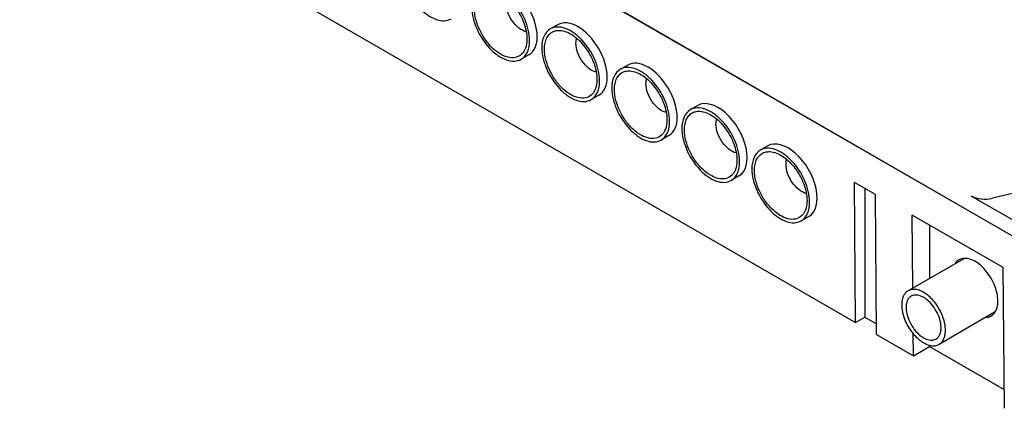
# Model space of a CAD drawing. Header units: millimetres. Extents: x 0 to 594, y 0 to 420.
# Tile 20 of 46: x 440 to 490, y 309 to 329. Entities that reach past the tile are written whole.
import ezdxf

# ---------------------------------------------------------------- set-up
doc = ezdxf.new("R2010")
doc.units = ezdxf.units.MM
doc.header["$LTSCALE"] = 32.67
doc.layers.get('0').update_dxf_attribs({"linetype": 'CONTINUOUS'})
doc.layers.add('02___PRT_ALL_AXES', color=7, linetype='CONTINUOUS')

msp = doc.modelspace()

# ---------------------------------------------------------------- linework, layer by layer
at = {"color": 7, "linetype": 'Continuous'}
for p, q in [((442.067, 345.607), (491.706, 316.949)), ((443.381, 344.852), (490.398, 317.708)), ((440.119, 337.788), (482.334, 313.416)), ((467.289, 328.462), (466.916, 328.247)), ((465.834, 326.942), (465.443, 326.716)), ((470.825, 326.421), (470.451, 326.206)), ((469.37, 324.9), (468.978, 324.675)), ((474.36, 324.38), (473.987, 324.164)), ((472.905, 322.859), (472.514, 322.633)), ((477.896, 322.339), (477.522, 322.123)), ((476.441, 320.818), (476.049, 320.592)), ((483.341, 319.876), (482.281, 320.488)), ((482.334, 313.416), (482.281, 320.488)), ((491.883, 320.32), (489.249, 319.694)), ((482.796, 320.191), (482.796, 313.683)), ((483.395, 312.803), (483.341, 319.876)), ((488.161, 319.819), (491.706, 317.772)), ((479.976, 318.777), (479.585, 318.551)), ((489.793, 316.192), (485.197, 318.845)), ((485.225, 315.154), (485.197, 318.845)), ((486.067, 318.343), (486.067, 315.64)), ((489.847, 309.078), (489.793, 316.192)), ((482.334, 313.416), (482.796, 313.683)), ((482.796, 313.683), (483.391, 313.339)), ((483.395, 312.803), (485.251, 311.732)), ((485.251, 311.732), (485.243, 312.843)), ((485.251, 311.732), (486.067, 312.203)), ((486.067, 312.264), (486.067, 312.203)), ((486.067, 312.203), (489.84, 310.024))]:
    msp.add_line(p, q, dxfattribs=at)
for centre, major_axis, ratio, start_param, end_param in [((464.794, 328.723), (-1.045, 1.778), 0.572297, -3.146088, -0.004496), ((468.329, 326.681), (-1.045, 1.778), 0.572297, -3.146088, -0.004496), ((471.865, 324.64), (-1.045, 1.778), 0.572297, -3.146088, -0.004496), ((475.4, 322.599), (-1.045, 1.778), 0.572297, 3.137097, 6.27869), ((478.936, 320.558), (-1.045, 1.778), 0.572297, 3.137097, 6.27869), ((488.868, 320.228), (1, 0), 0.577371, -2.356186, -1.180232)]:
    msp.add_ellipse(centre, major_axis=major_axis, ratio=ratio, start_param=start_param, end_param=end_param, dxfattribs=at)
for points, knots in [([(459.418, 331.385), (459.418, 331.017), (459.62, 330.253), (460.145, 329.442), (460.703, 328.947), (461.129, 328.714), (461.545, 328.631), (461.804, 328.698), (461.907, 328.757)], [0, 0, 0, 0, 0.269873, 0.56132, 0.695461, 0.813138, 0.912852, 1, 1, 1, 1]), ([(465.87, 327.66), (465.87, 328.028), (465.667, 328.792), (465.143, 329.603), (464.585, 330.098), (464.159, 330.331), (463.742, 330.414), (463.483, 330.348), (463.38, 330.288)], [0, 0, 0, 0, 0.269873, 0.56132, 0.695461, 0.813138, 0.912852, 1, 1, 1, 1]), ([(463.866, 330.212), (464.095, 330.199), (464.592, 329.976), (465.176, 329.38), (465.605, 328.605), (465.737, 328.017), (465.737, 327.736)], [0, 0, 0, 0, 0.207451, 0.467433, 0.746398, 1, 1, 1, 1]), ([(462.953, 329.344), (462.953, 328.976), (463.156, 328.212), (463.68, 327.401), (464.239, 326.906), (464.664, 326.673), (465.081, 326.59), (465.34, 326.656), (465.443, 326.716)], [0, 0, 0, 0, 0.269873, 0.56132, 0.695461, 0.813138, 0.912852, 1, 1, 1, 1]), ([(465.527, 327.031), (465.454, 326.941), (465.247, 326.793), (464.846, 326.776), (464.425, 326.938), (464.011, 327.247), (463.636, 327.677), (463.25, 328.332), (463.086, 328.9), (463.086, 329.267)], [0, 0, 0, 0, 0.087813, 0.181272, 0.29259, 0.423807, 0.569741, 0.721364, 1, 1, 1, 1]), ([(465.698, 328.103), (465.564, 328.135), (465.293, 328.291), (464.974, 328.648), (464.745, 329.089), (464.677, 329.418), (464.677, 329.574)], [0, 0, 0, 0, 0.217549, 0.479026, 0.752403, 1, 1, 1, 1]), ([(466.916, 328.247), (466.777, 328.167), (466.536, 327.866), (466.489, 327.5), (466.489, 327.303)], [0, 0, 0, 0, 0.449173, 1, 1, 1, 1]), ([(469.406, 325.619), (469.406, 325.987), (469.203, 326.751), (468.678, 327.562), (468.12, 328.057), (467.694, 328.289), (467.278, 328.373), (467.019, 328.306), (466.916, 328.247)], [0, 0, 0, 0, 0.269873, 0.56132, 0.695461, 0.813138, 0.912852, 1, 1, 1, 1]), ([(465.737, 327.736), (465.737, 327.684), (465.729, 327.492), (465.683, 327.3), (465.62, 327.175)], [0, 0, 0, 0, 0.273118, 1, 1, 1, 1]), ([(466.621, 327.226), (466.621, 327.33), (466.638, 327.526), (466.726, 327.793), (466.875, 328.001), (467.012, 328.091), (467.084, 328.121)], [0, 0, 0, 0, 0.291821, 0.550216, 0.781298, 1, 1, 1, 1]), ([(467.084, 328.121), (467.108, 328.131), (467.21, 328.166), (467.32, 328.176), (467.402, 328.171)], [0, 0, 0, 0, 0.24156, 1, 1, 1, 1]), ([(467.402, 328.171), (467.631, 328.158), (468.128, 327.934), (468.711, 327.339), (469.14, 326.564), (469.273, 325.976), (469.273, 325.695)], [0, 0, 0, 0, 0.207451, 0.467433, 0.746398, 1, 1, 1, 1]), ([(468.212, 327.532), (468.212, 327.553), (468.215, 327.633), (468.227, 327.713), (468.243, 327.769)], [0, 0, 0, 0, 0.264359, 1, 1, 1, 1]), ([(465.443, 326.716), (465.582, 326.796), (465.822, 327.097), (465.87, 327.463), (465.87, 327.66)], [0, 0, 0, 0, 0.449173, 1, 1, 1, 1]), ([(466.489, 327.303), (466.489, 326.934), (466.691, 326.171), (467.216, 325.36), (467.774, 324.864), (468.2, 324.632), (468.616, 324.549), (468.875, 324.615), (468.978, 324.675)], [0, 0, 0, 0, 0.269873, 0.56132, 0.695461, 0.813138, 0.912852, 1, 1, 1, 1]), ([(469.063, 324.99), (468.989, 324.9), (468.783, 324.752), (468.381, 324.735), (467.96, 324.897), (467.546, 325.206), (467.172, 325.635), (466.785, 326.291), (466.621, 326.859), (466.621, 327.226)], [0, 0, 0, 0, 0.087813, 0.181272, 0.29259, 0.423807, 0.569741, 0.721364, 1, 1, 1, 1]), ([(469.233, 326.062), (469.1, 326.094), (468.828, 326.25), (468.51, 326.606), (468.281, 327.048), (468.212, 327.376), (468.212, 327.532)], [0, 0, 0, 0, 0.217549, 0.479026, 0.752403, 1, 1, 1, 1]), ([(470.451, 326.206), (470.312, 326.125), (470.072, 325.825), (470.024, 325.458), (470.024, 325.262)], [0, 0, 0, 0, 0.449173, 1, 1, 1, 1]), ([(472.941, 323.578), (472.941, 323.946), (472.739, 324.71), (472.214, 325.52), (471.656, 326.016), (471.23, 326.248), (470.813, 326.332), (470.554, 326.265), (470.451, 326.206)], [0, 0, 0, 0, 0.269873, 0.56132, 0.695461, 0.813138, 0.912852, 1, 1, 1, 1]), ([(469.273, 325.695), (469.273, 325.643), (469.264, 325.451), (469.219, 325.259), (469.156, 325.134)], [0, 0, 0, 0, 0.273118, 1, 1, 1, 1]), ([(470.157, 325.185), (470.157, 325.289), (470.174, 325.485), (470.262, 325.752), (470.41, 325.96), (470.548, 326.05), (470.62, 326.08)], [0, 0, 0, 0, 0.291821, 0.550216, 0.781298, 1, 1, 1, 1]), ([(470.62, 326.08), (470.644, 326.09), (470.746, 326.125), (470.856, 326.134), (470.937, 326.13)], [0, 0, 0, 0, 0.24156, 1, 1, 1, 1]), ([(470.937, 326.13), (471.166, 326.117), (471.664, 325.893), (472.247, 325.298), (472.676, 324.523), (472.808, 323.934), (472.808, 323.654)], [0, 0, 0, 0, 0.207451, 0.467433, 0.746398, 1, 1, 1, 1]), ([(471.748, 325.491), (471.748, 325.512), (471.75, 325.592), (471.763, 325.671), (471.779, 325.728)], [0, 0, 0, 0, 0.264359, 1, 1, 1, 1]), ([(468.978, 324.675), (469.117, 324.755), (469.358, 325.056), (469.406, 325.422), (469.406, 325.619)], [0, 0, 0, 0, 0.449173, 1, 1, 1, 1]), ([(470.024, 325.262), (470.024, 324.893), (470.227, 324.129), (470.751, 323.319), (471.31, 322.823), (471.735, 322.591), (472.152, 322.507), (472.411, 322.574), (472.514, 322.633)], [0, 0, 0, 0, 0.269873, 0.56132, 0.695461, 0.813138, 0.912852, 1, 1, 1, 1]), ([(472.769, 324.021), (472.635, 324.052), (472.364, 324.208), (472.045, 324.565), (471.816, 325.007), (471.748, 325.335), (471.748, 325.491)], [0, 0, 0, 0, 0.217549, 0.479026, 0.752403, 1, 1, 1, 1]), ([(472.598, 322.948), (472.525, 322.859), (472.318, 322.71), (471.917, 322.693), (471.496, 322.856), (471.082, 323.165), (470.707, 323.594), (470.321, 324.249), (470.157, 324.817), (470.157, 325.185)], [0, 0, 0, 0, 0.087813, 0.181272, 0.29259, 0.423807, 0.569741, 0.721364, 1, 1, 1, 1]), ([(476.477, 321.536), (476.477, 321.905), (476.274, 322.668), (475.75, 323.479), (475.191, 323.975), (474.765, 324.207), (474.349, 324.29), (474.09, 324.224), (473.987, 324.164)], [0, 0, 0, 0, 0.269873, 0.56132, 0.695461, 0.813138, 0.912852, 1, 1, 1, 1]), ([(473.987, 324.164), (473.848, 324.084), (473.608, 323.783), (473.56, 323.417), (473.56, 323.22)], [0, 0, 0, 0, 0.449173, 1, 1, 1, 1]), ([(473.692, 323.144), (473.692, 323.247), (473.709, 323.444), (473.797, 323.71), (473.946, 323.919), (474.083, 324.009), (474.155, 324.039)], [0, 0, 0, 0, 0.291821, 0.550216, 0.781298, 1, 1, 1, 1]), ([(474.155, 324.039), (474.179, 324.049), (474.281, 324.084), (474.391, 324.093), (474.473, 324.089)], [0, 0, 0, 0, 0.24156, 1, 1, 1, 1]), ([(474.473, 324.089), (474.702, 324.076), (475.199, 323.852), (475.782, 323.257), (476.211, 322.481), (476.344, 321.893), (476.344, 321.613)], [0, 0, 0, 0, 0.207451, 0.467433, 0.746398, 1, 1, 1, 1]), ([(472.514, 322.633), (472.653, 322.714), (472.893, 323.014), (472.941, 323.381), (472.941, 323.578)], [0, 0, 0, 0, 0.449173, 1, 1, 1, 1]), ([(472.808, 323.654), (472.808, 323.602), (472.8, 323.41), (472.754, 323.217), (472.691, 323.093)], [0, 0, 0, 0, 0.273118, 1, 1, 1, 1]), ([(473.56, 323.22), (473.56, 322.852), (473.762, 322.088), (474.287, 321.277), (474.845, 320.782), (475.271, 320.55), (475.688, 320.466), (475.946, 320.533), (476.049, 320.592)], [0, 0, 0, 0, 0.269873, 0.56132, 0.695461, 0.813138, 0.912852, 1, 1, 1, 1]), ([(475.283, 323.45), (475.283, 323.471), (475.286, 323.551), (475.298, 323.63), (475.314, 323.686)], [0, 0, 0, 0, 0.264359, 1, 1, 1, 1]), ([(476.304, 321.98), (476.171, 322.011), (475.9, 322.167), (475.581, 322.524), (475.352, 322.966), (475.283, 323.294), (475.283, 323.45)], [0, 0, 0, 0, 0.217549, 0.479026, 0.752403, 1, 1, 1, 1]), ([(476.134, 320.907), (476.06, 320.818), (475.854, 320.669), (475.452, 320.652), (475.031, 320.814), (474.617, 321.124), (474.243, 321.553), (473.857, 322.208), (473.692, 322.776), (473.692, 323.144)], [0, 0, 0, 0, 0.087813, 0.181272, 0.29259, 0.423807, 0.569741, 0.721364, 1, 1, 1, 1]), ([(480.012, 319.495), (480.012, 319.864), (479.81, 320.627), (479.285, 321.438), (478.727, 321.933), (478.301, 322.166), (477.884, 322.249), (477.626, 322.183), (477.523, 322.123)], [0, 0, 0, 0, 0.269873, 0.56132, 0.695461, 0.813138, 0.912852, 1, 1, 1, 1]), ([(477.523, 322.123), (477.383, 322.043), (477.143, 321.742), (477.095, 321.376), (477.095, 321.179)], [0, 0, 0, 0, 0.449173, 1, 1, 1, 1]), ([(477.228, 321.103), (477.228, 321.206), (477.245, 321.402), (477.333, 321.669), (477.482, 321.878), (477.619, 321.968), (477.691, 321.997)], [0, 0, 0, 0, 0.291821, 0.550216, 0.781298, 1, 1, 1, 1]), ([(477.691, 321.997), (477.715, 322.007), (477.817, 322.042), (477.927, 322.052), (478.008, 322.047)], [0, 0, 0, 0, 0.24156, 1, 1, 1, 1]), ([(478.008, 322.047), (478.237, 322.035), (478.735, 321.811), (479.318, 321.215), (479.747, 320.44), (479.88, 319.852), (479.88, 319.572)], [0, 0, 0, 0, 0.207451, 0.467433, 0.746398, 1, 1, 1, 1]), ([(476.049, 320.592), (476.189, 320.673), (476.429, 320.973), (476.477, 321.339), (476.477, 321.536)], [0, 0, 0, 0, 0.449173, 1, 1, 1, 1]), ([(476.344, 321.613), (476.344, 321.56), (476.335, 321.369), (476.29, 321.176), (476.227, 321.051)], [0, 0, 0, 0, 0.273118, 1, 1, 1, 1]), ([(478.819, 321.409), (478.819, 321.43), (478.821, 321.509), (478.834, 321.589), (478.85, 321.645)], [0, 0, 0, 0, 0.264359, 1, 1, 1, 1]), ([(479.84, 319.938), (479.706, 319.97), (479.435, 320.126), (479.117, 320.483), (478.887, 320.925), (478.819, 321.253), (478.819, 321.409)], [0, 0, 0, 0, 0.217549, 0.479026, 0.752403, 1, 1, 1, 1]), ([(477.095, 321.179), (477.095, 320.811), (477.298, 320.047), (477.822, 319.236), (478.381, 318.741), (478.806, 318.508), (479.223, 318.425), (479.482, 318.492), (479.585, 318.551)], [0, 0, 0, 0, 0.269873, 0.56132, 0.695461, 0.813138, 0.912852, 1, 1, 1, 1]), ([(479.669, 318.866), (479.596, 318.776), (479.39, 318.628), (478.988, 318.611), (478.567, 318.773), (478.153, 319.083), (477.778, 319.512), (477.392, 320.167), (477.228, 320.735), (477.228, 321.103)], [0, 0, 0, 0, 0.087813, 0.181272, 0.29259, 0.423807, 0.569741, 0.721364, 1, 1, 1, 1]), ([(479.585, 318.551), (479.724, 318.631), (479.964, 318.932), (480.012, 319.298), (480.012, 319.495)], [0, 0, 0, 0, 0.449173, 1, 1, 1, 1]), ([(479.88, 319.572), (479.88, 319.519), (479.871, 319.328), (479.825, 319.135), (479.762, 319.01)], [0, 0, 0, 0, 0.273118, 1, 1, 1, 1]), ([(487.552, 316.582), (487.496, 316.551), (487.428, 316.494), (487.375, 316.426), (487.363, 316.408)], [0, 0, 0, 0, 0.742134, 1, 1, 1, 1]), ([(489.522, 314.495), (489.522, 314.786), (489.362, 315.39), (488.948, 316.032), (488.506, 316.426), (488.17, 316.611), (487.84, 316.679), (487.634, 316.628), (487.552, 316.582)], [0, 0, 0, 0, 0.269587, 0.560841, 0.695032, 0.81287, 0.912784, 1, 1, 1, 1]), ([(485.324, 314.801), (485.308, 314.8), (485.244, 314.791), (485.183, 314.769), (485.141, 314.745)], [0, 0, 0, 0, 0.257535, 1, 1, 1, 1]), ([(486.391, 312.58), (486.429, 312.602), (486.5, 312.659), (486.579, 312.778), (486.63, 312.923), (486.662, 313.158), (486.624, 313.49), (486.479, 313.889), (486.25, 314.262), (486.004, 314.522), (485.788, 314.676), (485.588, 314.776), (485.425, 314.81), (485.324, 314.801)], [0, 0, 0, 0, 0.044302, 0.091276, 0.142874, 0.200079, 0.330729, 0.47756, 0.629077, 0.772498, 0.837855, 0.897689, 1, 1, 1, 1]), ([(485.141, 314.745), (485.104, 314.723), (485.033, 314.665), (484.954, 314.547), (484.902, 314.401), (484.87, 314.167), (484.909, 313.835), (485.054, 313.435), (485.283, 313.062), (485.528, 312.802), (485.745, 312.649), (485.945, 312.548), (486.108, 312.514), (486.208, 312.523)], [0, 0, 0, 0, 0.044302, 0.091276, 0.142874, 0.200079, 0.330729, 0.47756, 0.629077, 0.772498, 0.837855, 0.897689, 1, 1, 1, 1]), ([(489.188, 313.749), (489.297, 313.813), (489.484, 314.051), (489.522, 314.34), (489.522, 314.495)], [0, 0, 0, 0, 0.449367, 1, 1, 1, 1]), ([(488.943, 313.672), (488.965, 313.674), (489.05, 313.686), (489.133, 313.716), (489.188, 313.749)], [0, 0, 0, 0, 0.257912, 1, 1, 1, 1]), ([(486.208, 312.523), (486.225, 312.525), (486.288, 312.534), (486.35, 312.556), (486.391, 312.58)], [0, 0, 0, 0, 0.257535, 1, 1, 1, 1])]:
    msp.add_open_spline(points, degree=3, knots=knots, dxfattribs=at)
for points in [[(465.62, 327.175), (465.595, 327.124), (465.563, 327.075), (465.527, 327.031)], [(469.156, 325.134), (469.13, 325.083), (469.099, 325.034), (469.063, 324.99)], [(472.691, 323.093), (472.666, 323.042), (472.635, 322.993), (472.598, 322.948)], [(476.227, 321.051), (476.201, 321), (476.17, 320.951), (476.134, 320.907)], [(479.762, 319.01), (479.737, 318.959), (479.706, 318.91), (479.669, 318.866)]]:
    msp.add_open_spline(points, degree=3, dxfattribs=at)
at = {"layer": '02___PRT_ALL_AXES', "color": 7, "linetype": 'Continuous'}
for p, q in [((487.794, 316.637), (484.985, 315.016)), ((489.356, 313.931), (486.548, 312.309))]:
    msp.add_line(p, q, dxfattribs=at)
for points, knots in [([(484.985, 315.015), (484.942, 314.991), (484.861, 314.927), (484.768, 314.798), (484.702, 314.639), (484.651, 314.384), (484.669, 314.017), (484.752, 313.726), (484.809, 313.577)], [0, 0, 0, 0, 0.095088, 0.19497, 0.30335, 0.422358, 0.692956, 1, 1, 1, 1]), ([(486.723, 313.748), (486.68, 313.858), (486.579, 314.073), (486.388, 314.371), (486.166, 314.632), (485.924, 314.845), (485.673, 314.999), (485.424, 315.085), (485.188, 315.097), (485.045, 315.05), (484.985, 315.015)], [0, 0, 0, 0, 0.14949, 0.299722, 0.44552, 0.582183, 0.706124, 0.815646, 0.911939, 1, 1, 1, 1]), ([(484.809, 313.577), (484.852, 313.467), (484.953, 313.251), (485.144, 312.954), (485.366, 312.692), (485.609, 312.48), (485.86, 312.326), (486.109, 312.24), (486.345, 312.228), (486.487, 312.274), (486.548, 312.309)], [0, 0, 0, 0, 0.14949, 0.299722, 0.44552, 0.582183, 0.706124, 0.815646, 0.911939, 1, 1, 1, 1]), ([(486.548, 312.309), (486.59, 312.334), (486.671, 312.398), (486.765, 312.527), (486.831, 312.685), (486.882, 312.941), (486.864, 313.308), (486.781, 313.599), (486.723, 313.748)], [0, 0, 0, 0, 0.095088, 0.19497, 0.30335, 0.422358, 0.692956, 1, 1, 1, 1])]:
    msp.add_open_spline(points, degree=3, knots=knots, dxfattribs=at)

doc.saveas('drawing.dxf')
